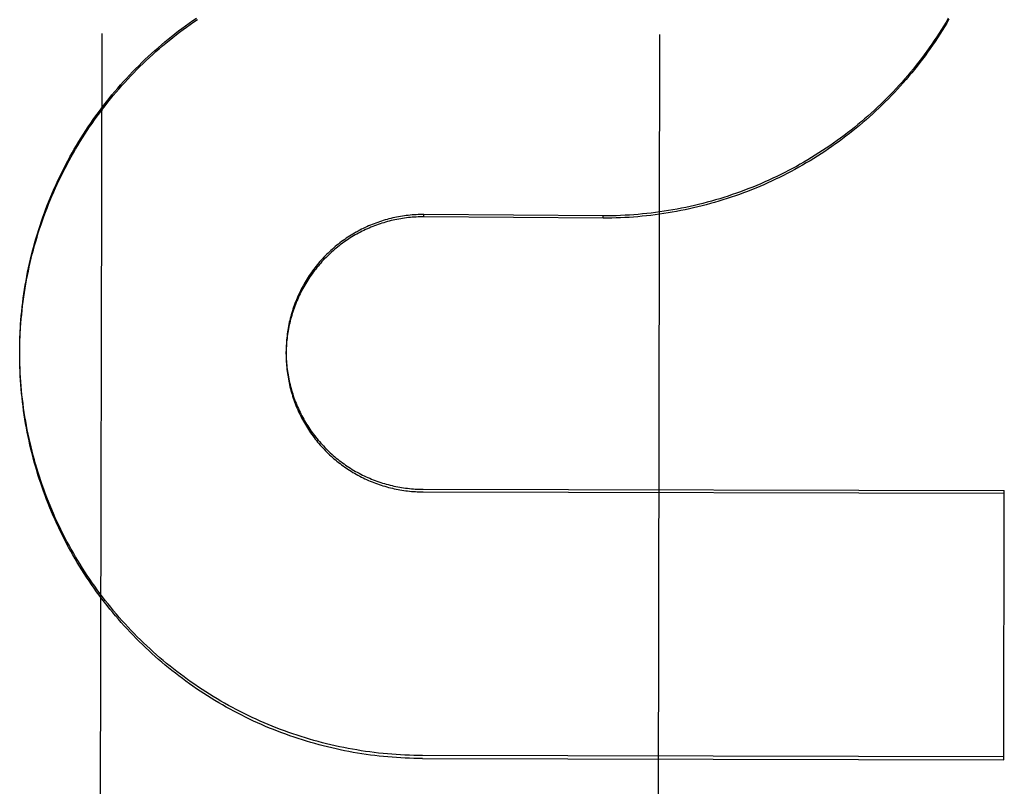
# Model space of a CAD drawing. Header units: inches. Extents: x 0 to 202, y 0 to 130.
# Tile 8 of 77: x 61.399 to 61.62, y 42.432 to 42.604. Entities that reach past the tile are written whole.
import ezdxf

# ---------------------------------------------------------------- set-up
doc = ezdxf.new("R2010")
doc.units = ezdxf.units.IN
doc.header["$LTSCALE"] = 11.0911316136
doc.header["$MEASUREMENT"] = 0
doc.linetypes.add('HIDDEN', pattern=[0.2, 0.1, -0.1])
doc.layers.add('DEFAULT_2', color=8, linetype='HIDDEN')

msp = doc.modelspace()

# ---------------------------------------------------------------- linework, layer by layer
at = {"layer": 'DEFAULT_2', "color": 8, "linetype": 'HIDDEN'}
for p, q in [((61.41766692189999, 42.6008119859), (61.4165292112, 42.0487093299)), ((61.5415289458, 42.0484517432), (61.5426666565, 42.6005544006)), ((61.4898168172, 42.5597602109), (61.489817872, 42.5602720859)), ((61.52993725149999, 42.559463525), (61.4898168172, 42.5597602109)), ((61.52993830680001, 42.5599756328), (61.489817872, 42.5602720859)), ((61.52993725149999, 42.559463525), (61.52993830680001, 42.5599756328)), ((61.3993114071, 42.5291701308), (61.3993203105, 42.5307305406)), ((61.3993179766, 42.5300900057), (61.3993387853, 42.5317162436)), ((61.3993114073, 42.5291701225), (61.3993125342, 42.5297170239)), ((61.3993152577, 42.5281280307), (61.3993125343, 42.529717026)), ((61.399329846, 42.5271470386), (61.3993156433, 42.5287588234)), ((61.4589585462, 42.5290472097), (61.4589596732, 42.5295941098)), ((61.3993550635, 42.5261662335), (61.39932945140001, 42.527773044)), ((61.489641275, 42.4982042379), (61.6197658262, 42.497936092)), ((61.4896424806, 42.4987892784), (61.6197670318, 42.4985211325)), ((61.6196428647, 42.4382659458), (61.6197670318, 42.4985211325)), ((61.48951831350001, 42.4385340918), (61.6196428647, 42.4382659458)), ((61.619644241, 42.4389338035), (61.4895196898, 42.4392019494))]:
    msp.add_line(p, q, dxfattribs=at)
for points in [[(61.3993352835, 42.5310709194), (61.3993680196, 42.5327016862), (61.3994080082, 42.5336867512), (61.3994587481, 42.534671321), (61.3995202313, 42.5356552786), (61.3995924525, 42.5366385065), (61.3996754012, 42.5376208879), (61.3997690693, 42.5386023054), (61.3998734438, 42.5395826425), (61.3999885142, 42.540561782), (61.4001142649, 42.5415396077), (61.4002506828, 42.5425160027), (61.40039774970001, 42.5434908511), (61.40055545, 42.5444640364), (61.4007237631, 42.5454354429), (61.4009026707, 42.5464049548), (61.40109214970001, 42.5473724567), (61.4012921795, 42.5483378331), (61.4015027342, 42.5493009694), (61.4017237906, 42.5502617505), (61.4019553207, 42.5512200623), (61.40219729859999, 42.5521757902), (61.4024496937, 42.5531288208), (61.40271247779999, 42.5540790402), (61.4029856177, 42.5550263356), (61.40326908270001, 42.5559705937), (61.40356283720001, 42.5569117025), (61.4038668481, 42.5578495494), (61.4041810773, 42.5587840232), (61.4045054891, 42.559715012), (61.4048400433, 42.5606424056), (61.4051847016, 42.5615660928), (61.4055394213, 42.5624859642), (61.4059041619, 42.5634019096), (61.4062788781, 42.5643138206), (61.4066635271, 42.5652215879), (61.4070580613, 42.566125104), (61.4074624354, 42.5670242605), (61.4078765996, 42.5679189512), (61.4083005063, 42.5688090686), (61.4087341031, 42.5696945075), (61.4091773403, 42.5705751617), (61.4096301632, 42.571450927), (61.4100925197, 42.5723216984), (61.4105643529, 42.5731873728), (61.4110456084, 42.5740478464), (61.4115362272, 42.5749030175), (61.4120361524, 42.5757527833), (61.4125453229, 42.5765970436), (61.4130636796, 42.57743569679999), (61.4135911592, 42.578268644), (61.4141277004, 42.579095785), (61.4146732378, 42.5799170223), (61.415227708, 42.5807322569), (61.4157910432, 42.5815413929), (61.41636317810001, 42.58234433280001), (61.4169440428, 42.583140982), (61.41753356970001, 42.5839312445), (61.4181316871, 42.58471502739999), (61.4187383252, 42.585492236), (61.4193534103, 42.586262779), (61.4199768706, 42.5870265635), (61.42060863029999, 42.5877834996), (61.42124861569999, 42.5885334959), (61.421896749, 42.5892764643), (61.4225529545, 42.5900123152), (61.4232171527, 42.590740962), (61.4238892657, 42.5914623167), (61.4245692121, 42.5921762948), (61.42525691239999, 42.5928828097), (61.4259522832, 42.5935817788), (61.426655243, 42.5942731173), (61.4273657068, 42.5949567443), (61.4280835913, 42.595632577), (61.4288088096, 42.5963005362), (61.4295412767, 42.5969605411), (61.43028090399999, 42.5976125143), (61.4310276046, 42.59825637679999), (61.43178128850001, 42.5988920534), (61.4325418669, 42.5995194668), (61.4333092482, 42.6001385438), (61.434083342, 42.6007492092), (61.4348640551, 42.6013513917), (61.4356512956, 42.601945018), (61.43644496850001, 42.6025300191), (61.4372449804, 42.6031063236), (61.43805123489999, 42.6036738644), (61.4388636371, 42.6042325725)], [(61.3993632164, 42.53205156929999), (61.3994017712, 42.5330317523), (61.39945094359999, 42.534011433), (61.3995107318, 42.5349905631), (61.39958112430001, 42.5359689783), (61.3996621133, 42.536946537), (61.3997536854, 42.5379231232), (61.3998558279, 42.5388985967), (61.39996853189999, 42.5398728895), (61.4000917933, 42.5408459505), (61.4002255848, 42.541817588), (61.4003698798, 42.5427876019), (61.400524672, 42.5437559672), (61.4006899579, 42.5447226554), (61.4008657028, 42.545687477), (61.4010518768, 42.5466502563), (61.4012484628, 42.5476109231), (61.4014554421, 42.5485693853), (61.4016727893, 42.5495255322), (61.4019004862, 42.5504792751), (61.4021384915, 42.5514304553), (61.4023867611, 42.5523788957), (61.40264528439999, 42.5533245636), (61.40291405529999, 42.5542674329), (61.4031930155, 42.5552073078), (61.4034821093, 42.5561439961), (61.4037813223, 42.557077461), (61.4040906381, 42.5580076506), (61.4044100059, 42.5589344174), (61.4047393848, 42.5598576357), (61.4050787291, 42.5607771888), (61.4054279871, 42.561692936), (61.4057871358, 42.5626048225), (61.40615616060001, 42.5635128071), (61.4065349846, 42.564416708), (61.40692353, 42.5653163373), (61.4073217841, 42.56621167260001), (61.407729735, 42.5671026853), (61.4081473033, 42.5679892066), (61.4085744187, 42.5688710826), (61.40901104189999, 42.5697482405), (61.40945712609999, 42.5706205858), (61.40991262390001, 42.5714880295), (61.4103775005, 42.5723505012), (61.4108516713, 42.5732078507), (61.4113350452, 42.5740599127), (61.4118276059, 42.5749066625), (61.4123293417, 42.575748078), (61.4128401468, 42.5765839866), (61.4133599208, 42.5774142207), (61.4138886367, 42.5782387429), (61.4144262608, 42.5790575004), (61.4149727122, 42.5798703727), (61.4155279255, 42.5806772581), (61.4160918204, 42.5814780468), (61.4166643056, 42.5822726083), (61.4172453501, 42.5830609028), (61.4178349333, 42.5838428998), (61.41843293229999, 42.5846184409), (61.4190392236, 42.5853873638), (61.4196537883, 42.5861496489), (61.4202766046, 42.586905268), (61.4209075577, 42.5876540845), (61.421546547, 42.5883959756), (61.4221935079, 42.5891308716), (61.42284836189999, 42.5898586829), (61.4235110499, 42.590579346), (61.42418152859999, 42.591292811), (61.4248596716, 42.5919989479), (61.42554534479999, 42.5926976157), (61.4262385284, 42.5933887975), (61.4269392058, 42.5940724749), (61.4276472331, 42.5947485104), (61.4283624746, 42.5954167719), (61.42908488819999, 42.5960772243), (61.4298144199, 42.5967298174), (61.4305509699, 42.5973744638), (61.4312944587, 42.5980110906), (61.4320447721, 42.5986396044), (61.4328017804, 42.5992598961), (61.43356545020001, 42.5998719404), (61.4343357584, 42.6004757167), (61.4351125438, 42.6010711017), (61.4358956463, 42.6016579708), (61.4366850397, 42.6022363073), (61.4374806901, 42.6028060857), (61.4382824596, 42.6033672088), (61.4390902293, 42.6039195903)], [(61.6073752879, 42.6039759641), (61.6068810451, 42.6031347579), (61.6063776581, 42.602298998), (61.6058651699, 42.6014687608), (61.6053436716, 42.6006441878), (61.604813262, 42.5998254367), (61.6042739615, 42.5990125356), (61.6037257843, 42.5982055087), (61.6031688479, 42.5974045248), (61.602603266, 42.5966097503), (61.60202906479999, 42.5958212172), (61.6014462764, 42.5950389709), (61.6008549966, 42.5942631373), (61.6002553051, 42.593493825), (61.5996472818, 42.5927311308), (61.5990310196, 42.5919751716), (61.5984065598, 42.5912259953), (61.59777393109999, 42.5904836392), (61.59713326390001, 42.589748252), (61.5964846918, 42.5890199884), (61.5958282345, 42.5882988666), (61.595163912, 42.5875849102), (61.5944918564, 42.5868782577), (61.5938121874, 42.5861790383), (61.5931249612, 42.5854873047), (61.5924302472, 42.5848031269), (61.5917281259, 42.5841265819), (61.5910186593, 42.5834577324), (61.5903019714, 42.5827966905), (61.58957819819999, 42.5821435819), (61.5888473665, 42.5814984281), (61.5881094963, 42.5808612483), (61.5873647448, 42.5802321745), (61.58661326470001, 42.5796113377), (61.5858550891, 42.5789987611), (61.5850902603, 42.5783944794), (61.5843189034, 42.5777985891), (61.5835411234, 42.577211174), (61.5827570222, 42.5766323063), (61.5819667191, 42.5760620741), (61.5811702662, 42.5755005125), (61.5803677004, 42.5749476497), (61.5795591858, 42.5744035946), (61.5787448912, 42.5738684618), (61.5779248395, 42.5733422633), (61.5770990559, 42.5728250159), (61.5762677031, 42.572316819), (61.5754309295, 42.5718177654), (61.57458880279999, 42.5713278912), (61.5737414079, 42.5708472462), (61.5728888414, 42.5703758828), (61.5720311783, 42.5699138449), (61.57116856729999, 42.5694612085), (61.5703011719, 42.5690180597), (61.5694290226, 42.5685844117), (61.56855214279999, 42.5681602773), (61.5676707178, 42.5677457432), (61.566784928, 42.5673408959), (61.5658948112, 42.566945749), (61.5650004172, 42.5665603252), (61.56410189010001, 42.5661846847), (61.5631993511, 42.5658188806), (61.5622929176, 42.5654629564), (61.5613827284, 42.5651169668), (61.5604688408, 42.5647809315), (61.5595512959, 42.56445486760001), (61.5586302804, 42.5641388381), (61.5577059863, 42.5638329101), (61.5567784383, 42.563537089), (61.5558476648, 42.5632513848), (61.55491384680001, 42.562975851), (61.5539771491, 42.5627105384), (61.553037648, 42.5624554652), (61.55209544, 42.5622106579), (61.5511506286, 42.5619761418), (61.5502032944, 42.5617519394), (61.549253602, 42.5615380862), (61.5483017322, 42.5613346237), (61.5473477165, 42.5611415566), (61.5463915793, 42.5609588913), (61.5454335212, 42.560786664), (61.5444737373, 42.5606249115), (61.5435122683, 42.5604736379), (61.54254917, 42.5603328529), (61.5415845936, 42.56020257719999), (61.5406186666, 42.5600828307), (61.53965151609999, 42.5599736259), (61.5386832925, 42.5598749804), (61.537714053, 42.5597868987), (61.5367438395, 42.5597093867), (61.5357728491, 42.5596424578), (61.5348012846, 42.5595861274), (61.5338291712, 42.5595403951), (61.5328565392, 42.5595052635), (61.5318835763, 42.5594807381), (61.5309105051, 42.5594668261), (61.52993725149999, 42.559463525)], [(61.6072311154, 42.6041937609), (61.60673097, 42.60334962), (61.60622158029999, 42.6025110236), (61.6057030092, 42.6016780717), (61.6051753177, 42.6008508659), (61.6046385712, 42.6000295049), (61.6040928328, 42.599214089), (61.6035381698, 42.5984047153), (61.6029746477, 42.5976014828), (61.6024023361, 42.5968044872), (61.6018213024, 42.5960138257), (61.6012316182, 42.5952295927), (61.6006333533, 42.594451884), (61.6000265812, 42.5936807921), (61.5994113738, 42.5929164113), (61.5987878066, 42.5921588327), (61.5981559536, 42.5914081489), (61.5975158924, 42.5906644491), (61.5968676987, 42.58992782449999), (61.5962114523, 42.5891983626), (61.5955472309, 42.5884761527), (61.594875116, 42.5877612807), (61.5941951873, 42.5870538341), (61.5935075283, 42.586353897), (61.5928122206, 42.5856615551), (61.5921093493, 42.5849768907), (61.5913989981, 42.5842999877), (61.5906812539, 42.5836309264), (61.589956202, 42.5829697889), (61.5892239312, 42.5823166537), (61.5884845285, 42.5816716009), (61.5877380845, 42.5810347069), (61.586984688, 42.58040605), (61.5862244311, 42.5797857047), (61.5854574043, 42.5791737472), (61.5846837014, 42.5785702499), (61.5839034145, 42.5779752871), (61.5831166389, 42.5773889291), (61.58232346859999, 42.5768112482), (61.58152400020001, 42.5762423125), (61.5807183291, 42.5756821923), (61.5799065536, 42.5751309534), (61.5790887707, 42.5745886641), (61.57826508, 42.5740553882), (61.5774355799, 42.5735311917), (61.5766003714, 42.573016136), (61.5757595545, 42.5725102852), (61.5749132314, 42.5720136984), (61.5740615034, 42.5715264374), (61.5732044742, 42.5710485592), (61.5723422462, 42.5705801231), (61.5714749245, 42.5701211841), (61.57060261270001, 42.5696717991), (61.5697254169, 42.5692320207), (61.56884344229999, 42.5688019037), (61.567956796, 42.5683814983), (61.5670655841, 42.5679708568), (61.56616991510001, 42.5675700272), (61.5652698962, 42.5671790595), (61.56436563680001, 42.5667979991), (61.5634572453, 42.5664268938), (61.5625448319, 42.5660657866), (61.56162850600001, 42.5657147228), (61.560708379, 42.5653737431), (61.5597845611, 42.5650428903), (61.5588571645, 42.5647222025), (61.5579263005, 42.5644117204), (61.5569920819, 42.5641114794), (61.556054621, 42.5638215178), (61.5551140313, 42.5635418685), (61.5541704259, 42.5632725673), (61.5532239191, 42.5630136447), (61.5522746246, 42.5627651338), (61.5513226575, 42.5625270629), (61.5503681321, 42.5622994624), (61.5494111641, 42.5620823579), (61.5484518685, 42.5618757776), (61.5474903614, 42.5616797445), (61.5465267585, 42.5614942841), (61.54556117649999, 42.5613194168), (61.54459373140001, 42.5611551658), (61.5436245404, 42.5610015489), (61.5426537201, 42.5608585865), (61.5416813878, 42.560726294), (61.5407076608, 42.5606046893), (61.5397326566, 42.5604937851), (61.5387564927, 42.5603935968), (61.5377792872, 42.5603041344), (61.5368011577, 42.5602254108), (61.5358222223, 42.5601574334), (61.5348425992, 42.5601002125), (61.5338624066, 42.5600537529), (61.53288176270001, 42.5600180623), (61.5319007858, 42.559993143), (61.53091965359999, 42.5599790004), (61.52993830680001, 42.5599756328)], [(61.4898168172, 42.5597602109), (61.4893819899, 42.5597587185), (61.4889472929, 42.5597510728), (61.4885126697, 42.5597372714), (61.48807828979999, 42.5597173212), (61.48764429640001, 42.5596912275), (61.4872107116, 42.5596589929), (61.48677755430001, 42.559620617), (61.48634497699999, 42.5595761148), (61.48591312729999, 42.5595254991), (61.4854820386, 42.5594687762), (61.4850517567, 42.5594059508), (61.4846223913, 42.5593370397), (61.4841940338, 42.5592620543), (61.4837667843, 42.559181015), (61.4833407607, 42.559093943), (61.48291600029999, 42.5590008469), (61.4824925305, 42.5589017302), (61.4820704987, 42.5587966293), (61.4816500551, 42.5586855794), (61.4812312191, 42.5585685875), (61.4808140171, 42.5584456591), (61.4803985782, 42.5583168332), (61.4799850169, 42.558182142), (61.4795734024, 42.5580416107), (61.47916382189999, 42.5578952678), (61.4787563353, 42.5577431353), (61.4783509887, 42.5575852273), (61.4779479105, 42.5574215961), (61.4775472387, 42.5572522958), (61.47714899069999, 42.557077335), (61.4767531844, 42.5568967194), (61.4763599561, 42.5567105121), (61.47596943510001, 42.5565187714), (61.4755816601, 42.5563215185), (61.4751966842, 42.5561187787), (61.4748145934, 42.5559105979), (61.4744354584, 42.5556970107), (61.474059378, 42.5554780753), (61.473686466, 42.5552538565), (61.4733167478, 42.5550243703), (61.4729502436, 42.554789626), (61.4725870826, 42.5545497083), (61.4722273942, 42.5543046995), (61.4718711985, 42.5540546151), (61.4715185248, 42.5537994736), (61.47116947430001, 42.5535393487), (61.4708241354, 42.553274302), (61.4704825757, 42.5530043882), (61.470144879, 42.5527296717), (61.46981108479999, 42.5524501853), (61.4694812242, 42.552165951), (61.46915540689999, 42.5518770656), (61.4688337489, 42.5515836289), (61.46851626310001, 42.5512856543), (61.46820296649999, 42.5509831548), (61.467893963, 42.5506762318), (61.46758935, 42.5503649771), (61.467289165, 42.5500494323), (61.46699345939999, 42.549729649), (61.4667022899, 42.5494056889), (61.4664157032, 42.5490775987), (61.4661337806, 42.5487454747), (61.465856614, 42.5484094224), (61.4655842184, 42.5480694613), (61.4653166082, 42.547725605), (61.4650538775, 42.5473779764), (61.4647961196, 42.547026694), (61.4645433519, 42.5466717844), (61.464295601, 42.5463132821), (61.4640529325, 42.5459512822), (61.4638154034, 42.5455858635), (61.4635830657, 42.54521711), (61.4633559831, 42.5448451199), (61.4631341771, 42.5444699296), (61.462917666, 42.5440915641), (61.4627065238, 42.5437101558), (61.4625008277, 42.5433258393), (61.462300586, 42.542938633), (61.4621058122, 42.5425485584), (61.4619165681, 42.5421557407), (61.4617329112, 42.5417602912), (61.461554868, 42.5413622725), (61.4613824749, 42.54096176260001), (61.4612157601, 42.5405588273), (61.4610547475, 42.5401535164), (61.4608994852, 42.5397459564), (61.4607500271, 42.5393362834), (61.4606063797, 42.5389245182), (61.46046855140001, 42.5385106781), (61.46033658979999, 42.5380949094), (61.4602105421, 42.5376773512), (61.4600904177, 42.5372580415), (61.4599762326, 42.5368370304), (61.4598680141, 42.5364144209), (61.45976578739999, 42.53599029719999), (61.4596695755, 42.5355647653), (61.4595794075, 42.5351379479), (61.45949529, 42.5347098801), (61.4594172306, 42.5342805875), (61.4593452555, 42.5338502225), (61.4592793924, 42.5334189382), (61.459219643, 42.5329867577), (61.4591660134, 42.5325537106), (61.45911851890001, 42.53211992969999), (61.4590771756, 42.5316855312), (61.4590419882, 42.5312505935), (61.4590129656, 42.5308152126), (61.4589901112, 42.5303794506), (61.4589734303, 42.5299433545), (61.4589629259, 42.5295070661), (61.4589585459, 42.5290472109)], [(61.489817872, 42.5602720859), (61.48937855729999, 42.5602705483), (61.488939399, 42.5602627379), (61.48850035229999, 42.5602486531), (61.4880615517, 42.5602282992), (61.4876230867, 42.5602016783), (61.4871850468, 42.5601687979), (61.48674752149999, 42.5601296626), (61.4863106, 42.5600842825), (61.4858743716, 42.5600326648), (61.48543892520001, 42.5599748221), (61.48500434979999, 42.5599107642), (61.48457073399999, 42.559840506), (61.4841381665, 42.5597640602), (61.4837067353, 42.559681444), (61.48327652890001, 42.5595926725), (61.4828476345, 42.5594977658), (61.4824201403, 42.5593967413), (61.481994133, 42.5592896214), (61.4815697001, 42.5591764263), (61.4811469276, 42.5590571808), (61.4807259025, 42.5589319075), (61.48030671, 42.5588006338), (61.4798894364, 42.5586633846), (61.4794741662, 42.5585201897), (61.47906098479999, 42.5583710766), (61.4786499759, 42.5582160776), (61.4782412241, 42.5580552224), (61.477834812, 42.5578885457), (61.4774308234, 42.5577160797), (61.47702934, 42.5575378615), (61.4766304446, 42.5573539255), (61.4762342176, 42.5571643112), (61.4758407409, 42.55696905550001), (61.4754500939, 42.5567681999), (61.4750623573, 42.5565617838), (61.4746776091, 42.5563498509), (61.4742959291, 42.5561324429), (61.473917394, 42.5559096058), (61.4735420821, 42.5556813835), (61.473170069, 42.5554478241), (61.4728014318, 42.5552089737), (61.4724362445, 42.5549648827), (61.4720745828, 42.5547155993), (61.4717165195, 42.554461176), (61.4713621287, 42.554201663), (61.4710114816, 42.55393711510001), (61.47066465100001, 42.5536675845), (61.47032170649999, 42.553393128), (61.46998271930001, 42.5531137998), (61.4696477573, 42.5528296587), (61.46931689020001, 42.5525407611), (61.4689901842, 42.5522471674), (61.46866770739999, 42.5519489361), (61.4683495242, 42.5516461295), (61.4680357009, 42.5513388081), (61.46772630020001, 42.5510270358), (61.4674213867, 42.5507108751), (61.4671210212, 42.5503903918), (61.4668252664, 42.55006565), (61.4665341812, 42.5497367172), (61.46624782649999, 42.5494036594), (61.4659662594, 42.5490665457), (61.4656895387, 42.5487254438), (61.46541771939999, 42.5483804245), (61.4651508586, 42.548031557), (61.4648890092, 42.5476789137), (61.46463222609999, 42.5473225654), (61.4643805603, 42.546962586), (61.4641340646, 42.5465990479), (61.4638927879, 42.5462320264), (61.4636567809, 42.5458615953), (61.4634260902, 42.5454878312), (61.4632007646, 42.5451108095), (61.4629808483, 42.5447306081), (61.4627663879, 42.5443473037), (61.4625574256, 42.5439609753), (61.4623540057, 42.543571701), (61.4621561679, 42.5431795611), (61.4619639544, 42.5427846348), (61.46177740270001, 42.5423870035), (61.4615965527, 42.5419867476), (61.4614214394, 42.5415839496), (61.4612521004, 42.5411786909), (61.4610885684, 42.540771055), (61.4609308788, 42.5403611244), (61.4607790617, 42.5399489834), (61.4606331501, 42.5395347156), (61.4604931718, 42.539118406), (61.4603591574, 42.5387001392), (61.4602311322, 42.5382800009), (61.4601091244, 42.5378580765), (61.4599931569, 42.5374344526), (61.4598832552, 42.5370092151), (61.45977944, 42.5365824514), (61.45968173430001, 42.536154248), (61.4595901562, 42.5357246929), (61.4595047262, 42.5352938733), (61.4594254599, 42.5348618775), (61.4593523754, 42.5344287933), (61.45928548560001, 42.5339947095), (61.4592248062, 42.5335597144), (61.4591703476, 42.533123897), (61.4591221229, 42.5326873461), (61.4590801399, 42.5322501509), (61.4590444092, 42.5318124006), (61.4590149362, 42.5313741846), (61.4589917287, 42.5309355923), (61.4589747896, 42.5304967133), (61.4589641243, 42.5300576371), (61.4589596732, 42.5295941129)], [(61.4589585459, 42.5290472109), (61.4589604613, 42.5286343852), (61.4589685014, 42.528198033), (61.4589827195, 42.5277618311), (61.4590031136, 42.5273259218), (61.459029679, 42.5268903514), (61.4590624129, 42.5264551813), (61.4591013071, 42.5260205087), (61.45914635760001, 42.5255864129), (61.4591975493, 42.5251530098), (61.4592548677, 42.5247204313), (61.4593183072, 42.5242887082), (61.45938786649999, 42.5238578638), (61.4594635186, 42.5234280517), (61.4595452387, 42.5229994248), (61.4596330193, 42.5225720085), (61.4597268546, 42.5221458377), (61.4598267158, 42.5217210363), (61.4599325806, 42.5212977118), (61.4600444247, 42.5208759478), (61.4601622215, 42.5204558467), (61.46028595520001, 42.52003746), (61.4604156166, 42.5196208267), (61.4605511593, 42.5192060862), (61.4606925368, 42.5187933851), (61.4608397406, 42.5183827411), (61.4609927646, 42.517974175), (61.4611515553, 42.5175678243), (61.461316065, 42.517163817), (61.4614862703, 42.5167622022), (61.4616621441, 42.5163630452), (61.4618436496, 42.5159664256), (61.4620307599, 42.5155724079), (61.4622234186, 42.5151811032), (61.4624215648, 42.5147926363), (61.4626251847, 42.5144070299), (61.4628342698, 42.5140243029), (61.4630487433, 42.5136445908), (61.4632685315, 42.5132680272), (61.4634936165, 42.5128946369), (61.4637239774, 42.5125244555), (61.46395954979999, 42.5121575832), (61.4642002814, 42.5117941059), (61.4644461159, 42.5114341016), (61.464696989, 42.511077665), (61.4649528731, 42.5107248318), (61.46521375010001, 42.5103756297), (61.4654795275, 42.5100301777), (61.4657501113, 42.5096885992), (61.46602548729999, 42.5093509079), (61.4663056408, 42.5090171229), (61.4665904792, 42.5086873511), (61.46687992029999, 42.5083616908), (61.4671739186, 42.5080401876), (61.4674724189, 42.5077229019), (61.4677753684, 42.5074098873), (61.468082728, 42.5071011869), (61.4683944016, 42.5067968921), (61.468710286, 42.5064971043), (61.4690303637, 42.5062018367), (61.4693546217, 42.5059111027), (61.4696829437, 42.5056250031), (61.4700152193, 42.5053436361), (61.4703514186, 42.5050670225), (61.47069150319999, 42.5047951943), (61.4710353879, 42.5045282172), (61.4713830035, 42.5042661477), (61.4717342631, 42.5040090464), (61.4720890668, 42.5037569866), (61.4724473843, 42.5035099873), (61.47280919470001, 42.5032680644), (61.47317437, 42.50303130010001), (61.4735427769, 42.5027997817), (61.4739144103, 42.5025735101), (61.4742892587, 42.5023524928), (61.474667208, 42.5021367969), (61.4750481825, 42.5019264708), (61.4754320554, 42.5017215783), (61.4758186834, 42.5015221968), (61.4762080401, 42.5013283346), (61.4766000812, 42.5011400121), (61.476994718, 42.5009572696), (61.4773918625, 42.5007801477), (61.477791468, 42.5006086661), (61.4781935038, 42.5004428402), (61.4785978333, 42.5002827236), (61.4790043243, 42.5001283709), (61.4794129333, 42.4999797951), (61.4798236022, 42.4998370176), (61.4802362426, 42.4997000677), (61.4806507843, 42.499568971), (61.481067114, 42.4994437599), (61.48148510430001, 42.49932447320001), (61.48190472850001, 42.4992111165), (61.4823259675, 42.4991036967), (61.4827486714, 42.4990022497), (61.4831726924, 42.4989068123), (61.4835980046, 42.498817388), (61.4840245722, 42.4987339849), (61.48445227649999, 42.498656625), (61.4848810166, 42.4985853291), (61.4853107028, 42.4985201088), (61.4857412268, 42.4984609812), (61.4861725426, 42.4984079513), (61.486604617, 42.4983610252), (61.4870373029, 42.4983202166), (61.4874704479, 42.4982855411), (61.4879040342, 42.4982569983), (61.4883380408, 42.4982345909), (61.4887723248, 42.49821832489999), (61.48920671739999, 42.4982082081), (61.489641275, 42.4982042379)], [(61.4589596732, 42.5295941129), (61.45896161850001, 42.5291792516), (61.45896977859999, 42.5287401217), (61.4589842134, 42.5283011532), (61.45900491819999, 42.5278624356), (61.4590318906, 42.5274240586), (61.4590651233, 42.5269861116), (61.4591046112, 42.5265486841), (61.4591503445, 42.5261118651), (61.4592023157, 42.5256757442), (61.4592605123, 42.5252404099), (61.45932492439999, 42.5248059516), (61.4593955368, 42.5243724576), (61.4594723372, 42.5239400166), (61.4595553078, 42.5235087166), (61.4596444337, 42.523078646), (61.4597396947, 42.5226498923), (61.4598410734, 42.5222225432), (61.4599485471, 42.5217966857), (61.4600620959, 42.5213724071), (61.4601816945, 42.5209497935), (61.4603073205, 42.5205289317), (61.4604389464, 42.5201099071), (61.46057654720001, 42.5196928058), (61.4607200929, 42.5192777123), (61.46086955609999, 42.5188647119), (61.4610249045, 42.5184538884), (61.461186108, 42.5180453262), (61.4613531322, 42.5176391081), (61.4615259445, 42.5172353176), (61.461704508, 42.5168340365), (61.4618887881, 42.5164353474), (61.4620787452, 42.516039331), (61.4622743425, 42.5156460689), (61.4624755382, 42.5152556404), (61.462682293, 42.5148681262), (61.4628945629, 42.5144836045), (61.46311230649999, 42.5141021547), (61.4633354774, 42.5137238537), (61.4635640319, 42.5133487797), (61.4637979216, 42.5129770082), (61.4640371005, 42.5126086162), (61.464281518, 42.5122436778), (61.4645311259, 42.5118822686), (61.4647858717, 42.5115244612), (61.4650457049, 42.5111703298), (61.465310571, 42.5108199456), (61.4655804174, 42.5104733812), (61.4658551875, 42.5101307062), (61.4661348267, 42.5097919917), (61.4664192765, 42.5094573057), (61.4667084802, 42.5091267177), (61.4670023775, 42.5088002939), (61.4673009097, 42.50847810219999), (61.4676040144, 42.5081602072), (61.4679116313, 42.507846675), (61.4682236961, 42.5075375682), (61.4685401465, 42.5072329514), (61.4688609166, 42.5069328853), (61.4691859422, 42.5066374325), (61.46951515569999, 42.506346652), (61.4698484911, 42.5060606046), (61.4701858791, 42.5057793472), (61.4705272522, 42.5055029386), (61.4708725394, 42.5052314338), (61.4712216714, 42.5049648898), (61.4715745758, 42.5047033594), (61.4719311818, 42.5044468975), (61.4722914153, 42.5041955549), (61.472655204, 42.5039493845), (61.4730224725, 42.503708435), (61.473393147, 42.5034727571), (61.4737671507, 42.5032423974), (61.4741444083, 42.5030174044), (61.4745248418, 42.5027978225), (61.4749083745, 42.5025836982), (61.4752949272, 42.5023750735), (61.4756844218, 42.5021719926), (61.4760767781, 42.5019744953), (61.4764719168, 42.5017826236), (61.47686975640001, 42.5015964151), (61.4772702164, 42.5014159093), (61.4776732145, 42.5012411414), (61.478078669, 42.5010721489), (61.4784864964, 42.5009089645), (61.47889661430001, 42.5007516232), (61.4793089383, 42.5006001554), (61.4797233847, 42.5004545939), (61.4801398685, 42.5003149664), (61.48055830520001, 42.5001813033), (61.4809786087, 42.5000536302), (61.48140069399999, 42.4999319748), (61.4818244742, 42.4998163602), (61.4822498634, 42.4997068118), (61.4826767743, 42.4996033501), (61.4831051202, 42.4995059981), (61.4835348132, 42.4994147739), (61.483965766, 42.4993296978), (61.4843978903, 42.4992507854), (61.4848310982, 42.4991780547), (61.48526530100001, 42.4991115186), (61.4857004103, 42.4990511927), (61.4861363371, 42.4989970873), (61.4865729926, 42.4989492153), (61.4870102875, 42.4989075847), (61.4874481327, 42.4988722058), (61.48788643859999, 42.498843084), (61.48832511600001, 42.4988202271), (61.4887640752, 42.4988036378), (61.4892031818, 42.4987933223), (61.4896424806, 42.4987892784)], [(61.4895196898, 42.4392019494), (61.4885336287, 42.4392088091), (61.4875478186, 42.4392264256), (61.4865622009, 42.4392548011), (61.48557695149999, 42.4392939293), (61.484592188, 42.4393438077), (61.4836080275, 42.4394044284), (61.4826245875, 42.439475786), (61.48164198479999, 42.4395578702), (61.4806603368, 42.439650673), (61.47967976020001, 42.4397541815), (61.4787003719, 42.4398683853), (61.4777222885, 42.4399932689), (61.4767456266, 42.4401288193), (61.4757705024, 42.4402750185), (61.4747970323, 42.4404318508), (61.473825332, 42.4405992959), (61.4728555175, 42.4407773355), (61.471887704, 42.4409659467), (61.4709220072, 42.4411651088), (61.4699585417, 42.4413747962), (61.46899742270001, 42.4415949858), (61.4680387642, 42.4418256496), (61.467082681, 42.4420667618), (61.4661292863, 42.442318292), (61.4651786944, 42.442580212), (61.4642310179, 42.4428524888), (61.4632863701, 42.4431350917), (61.46234486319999, 42.4434279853), (61.4614066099, 42.4437311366), (61.4604717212, 42.4440445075), (61.4595403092, 42.4443680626), (61.4586124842, 42.4447017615), (61.4576883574, 42.4450455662), (61.4567680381, 42.4453994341), (61.45585163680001, 42.4457633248), (61.4549392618, 42.446137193), (61.4540310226, 42.4465209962), (61.4531270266, 42.4469146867), (61.45222738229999, 42.4473182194), (61.4513321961, 42.4477315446), (61.4504415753, 42.44815461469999), (61.4495556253, 42.4485873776), (61.4486744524, 42.4490297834), (61.4477981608, 42.4494817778), (61.4469268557, 42.4499433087), (61.4460606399, 42.4504143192), (61.44519961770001, 42.4508947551), (61.4443438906, 42.4513845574), (61.4434935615, 42.4518836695), (61.4426487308, 42.4523920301), (61.4418095, 42.45290958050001), (61.4409759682, 42.4534362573), (61.44014823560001, 42.4539719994), (61.4393263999, 42.4545167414), (61.4385105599, 42.45507042), (61.4377008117, 42.4556329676), (61.43689725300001, 42.4562043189), (61.4360999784, 42.4567844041), (61.4353090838, 42.4573731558), (61.4345246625, 42.4579705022), (61.433746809, 42.4585763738), (61.43297561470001, 42.4591906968), (61.4322111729, 42.4598133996), (61.4314535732, 42.4604444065), (61.4307029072, 42.4610836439), (61.429959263, 42.461731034), (61.4292227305, 42.4623865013), (61.4284933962, 42.4630499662), (61.4277713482, 42.4637213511), (61.4270566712, 42.4644005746), (61.4263494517, 42.4650875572), (61.4256497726, 42.4657822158), (61.4249577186, 42.4664844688), (61.4242733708, 42.4671942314), (61.423596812, 42.4679114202), (61.42292812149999, 42.4686359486), (61.4222673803, 42.4693677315), (61.4216146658, 42.4701066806), (61.420970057, 42.4708527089), (61.4203336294, 42.4716057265), (61.41970546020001, 42.4723656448), (61.4190856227, 42.47313237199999), (61.4184741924, 42.4739058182), (61.4178712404, 42.47468588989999), (61.4172768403, 42.4754724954), (61.4166910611, 42.4762655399), (61.4161139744, 42.4770649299), (61.4155456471, 42.47787056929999), (61.4149861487, 42.478682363), (61.4144355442, 42.4795002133), (61.4138939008, 42.4803240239), (61.4133612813, 42.4811536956), (61.4128377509, 42.4819891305), (61.41232337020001, 42.4828302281), (61.4118182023, 42.4836768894), (61.4113223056, 42.4845290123), (61.4108357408, 42.4853864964), (61.4103585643, 42.4862492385), (61.4098908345, 42.4871171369), (61.4094326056, 42.4879900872), (61.4089839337, 42.4888679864), (61.4085448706, 42.4897507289), (61.4081154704, 42.4906382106), (61.4076957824, 42.4915303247), (61.4072858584, 42.492426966), (61.4068857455, 42.4933280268), (61.406495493, 42.4942334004), (61.4061151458, 42.4951429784), (61.4057447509, 42.4960566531), (61.4053843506, 42.4969743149), (61.4050339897, 42.4978958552), (61.40469370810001, 42.4988211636), (61.4043635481, 42.4997501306), (61.4040435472, 42.5006826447), (61.4037337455, 42.5016185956), (61.4034341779, 42.5025578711), (61.403144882, 42.50350036), (61.4028658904, 42.5044459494), (61.40259723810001, 42.5053945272), (61.4023389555, 42.5063459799), (61.402091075, 42.5073001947), (61.4018536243, 42.50825705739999), (61.4016266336, 42.5092164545), (61.401410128, 42.5101782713), (61.4012041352, 42.5111423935), (61.401008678, 42.5121087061), (61.4008237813, 42.5130770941), (61.4006494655, 42.514047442), (61.40048575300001, 42.5150196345), (61.4003326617, 42.5159935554), (61.4001902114, 42.5169690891), (61.4000584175, 42.5179461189), (61.39993729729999, 42.5189245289), (61.3998268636, 42.5199042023), (61.3997271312, 42.52088502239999), (61.3996381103, 42.5218668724), (61.3995598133, 42.5228496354), (61.3994922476, 42.5238331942), (61.3994354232, 42.5248174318), (61.399389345, 42.5258022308), (61.3993540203, 42.5267874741)], [(61.48951831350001, 42.4385340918), (61.4885419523, 42.4385408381), (61.4875658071, 42.4385581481), (61.4865898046, 42.4385860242), (61.485614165, 42.4386244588), (61.48463907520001, 42.4386734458), (61.4836645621, 42.4387329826), (61.4826906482, 42.43880307), (61.4817175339, 42.4388836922), (61.4807454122, 42.4389748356), (61.4797743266, 42.4390764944), (61.4788043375, 42.4391886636), (61.4778355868, 42.4393113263), (61.4768681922, 42.4394444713), (61.475902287, 42.4395880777), (61.47493802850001, 42.4397421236), (61.4739754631, 42.4399066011), (61.47301462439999, 42.4400815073), (61.4720557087, 42.44026680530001), (61.471098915, 42.440462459), (61.4701442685, 42.4406684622), (61.4691918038, 42.4408848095), (61.4682416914, 42.44111146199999), (61.46729408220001, 42.4413483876), (61.4663490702, 42.4415955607), (61.46540677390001, 42.4418529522), (61.4644672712, 42.442120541), (61.4635306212, 42.4423983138), (61.4625969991, 42.4426862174), (61.4616665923, 42.4429841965), (61.4607394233, 42.4432922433), (61.45981551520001, 42.4436103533), (61.4588950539, 42.4439384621), (61.4579782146, 42.4442765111), (61.457065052, 42.4446244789), (61.4561556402, 42.4449823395), (61.455250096, 42.4453500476), (61.4543485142, 42.4457275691), (61.4534510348, 42.4461148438), (61.4525578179, 42.4465118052), (61.4516688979, 42.4469184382), (61.4507843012, 42.4473347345), (61.4499042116, 42.4477606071), (61.4490288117, 42.4481959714), (61.44815813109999, 42.4486408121), (61.447292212, 42.4490951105), (61.4464311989, 42.4495587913), (61.4455752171, 42.4500317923), (61.4447243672, 42.4505140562), (61.4438787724, 42.4510055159), (61.4430384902, 42.4515061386), (61.4422035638, 42.4520159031), (61.4413741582, 42.4525347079), (61.4405504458, 42.4530624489), (61.4397324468, 42.4535991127), (61.4389201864, 42.4541446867), (61.438113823, 42.4546990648), (61.4373135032, 42.4552621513), (61.4365192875, 42.4558339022), (61.4357312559, 42.4564142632), (61.4349494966, 42.45700317), (61.4341740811, 42.4576005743), (61.4334051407, 42.4582063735), (61.4326428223, 42.4588204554), (61.4318871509, 42.4594428), (61.4311381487, 42.4600733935), (61.4303959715, 42.4607121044), (61.4296607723, 42.4613588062), (61.42893258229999, 42.4620134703), (61.42821144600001, 42.4626760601), (61.42749747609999, 42.4633464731), (61.4267907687, 42.4640246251), (61.42609141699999, 42.4647104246), (61.4253995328, 42.4654037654), (61.424715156, 42.4661046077), (61.4240383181, 42.4668129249), (61.42336915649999, 42.4675285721), (61.4227078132, 42.4682514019), (61.42205430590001, 42.4689813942), (61.42140865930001, 42.4697185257), (61.42077099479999, 42.4704626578), (61.4201414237, 42.4712136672), (61.4195200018, 42.4719714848), (61.4189068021, 42.472736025), (61.4183018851, 42.4735072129), (61.4177052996, 42.4742849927), (61.4171171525, 42.4750692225), (61.41653756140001, 42.4758597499), (61.4159665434, 42.4766565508), (61.415404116, 42.4774596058), (61.4148503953, 42.4782687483), (61.4143054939, 42.4790838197), (61.413769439, 42.4799047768), (61.41324226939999, 42.4807315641), (61.41272406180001, 42.4815640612), (61.4122148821, 42.4824021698), (61.4117148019, 42.4832457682), (61.4112239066, 42.4840947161), (61.41074222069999, 42.4849489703), (61.4102697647, 42.4858085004), (61.40980663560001, 42.4866731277), (61.4093529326, 42.4875426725), (61.4089086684, 42.4884171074), (61.4084738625, 42.4892963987), (61.40804859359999, 42.4901803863), (61.4076329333, 42.4910689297), (61.4072269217, 42.4919619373), (61.4068306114, 42.4928592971), (61.4064440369, 42.4937609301), (61.406067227, 42.4946667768), (61.4057002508, 42.495576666), (61.4053431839, 42.496490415), (61.40499603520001, 42.4974079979), (61.404658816, 42.4983293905), (61.4043315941, 42.4992544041), (61.4040144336, 42.5001828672), (61.40370735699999, 42.5011147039), (61.40341039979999, 42.5020498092), (61.4031235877, 42.5029880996), (61.4028469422, 42.5039295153), (61.4025805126, 42.5048738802), (61.4023243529, 42.5058210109), (61.4020784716, 42.5067708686), (61.40184288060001, 42.5077234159), (61.4016176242, 42.5086784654), (61.4014027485, 42.509635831), (61.4011982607, 42.5105954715), (61.4010041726, 42.51155733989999), (61.4008205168, 42.5125212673), (61.4006473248, 42.5134871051), (61.4004846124, 42.5144547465), (61.4003324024, 42.5154240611), (61.4001907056, 42.516394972), (61.4000595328, 42.5173674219), (61.3999389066, 42.5183412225), (61.399828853, 42.5193161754), (61.3997293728, 42.5202922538), (61.3996404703, 42.5212694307), (61.3995621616, 42.5222475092), (61.39949446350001, 42.5232263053), (61.3994373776, 42.5242057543), (61.3993909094, 42.5251857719), (61.3993550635, 42.5261662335)]]:
    msp.add_lwpolyline(points, dxfattribs=at)

doc.saveas('drawing.dxf')
